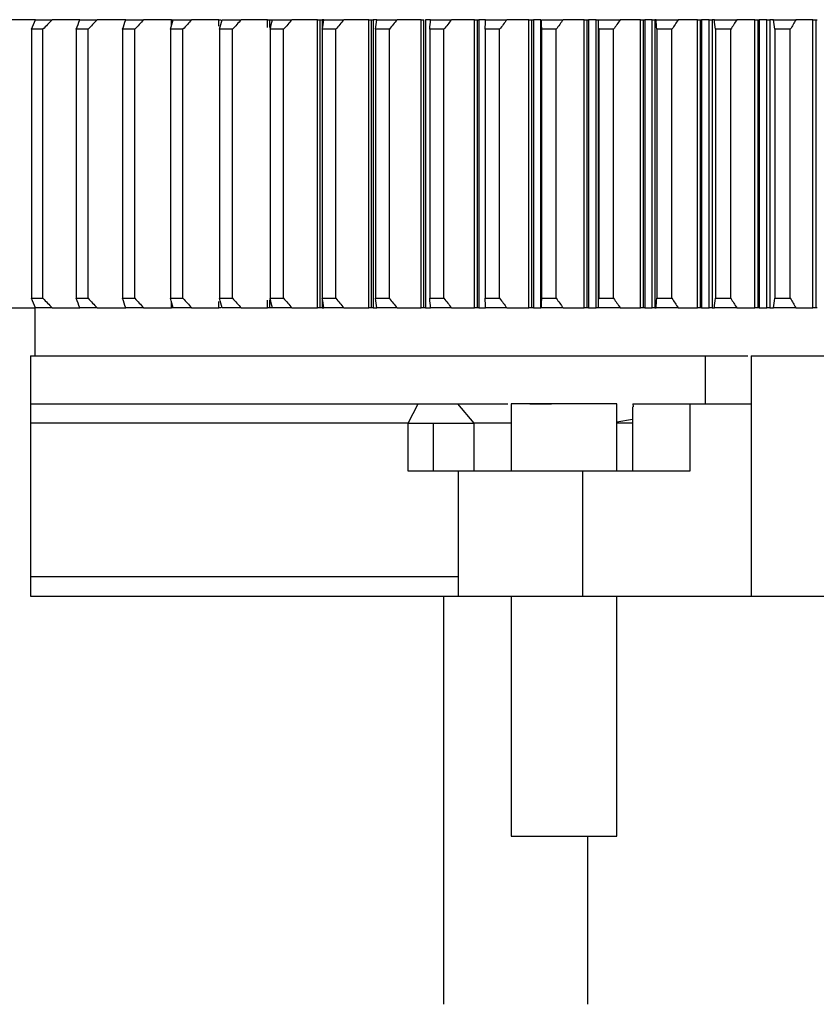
# Model space of a CAD drawing. Header units: millimetres. Extents: x 4624 to 7637, y -669 to 1387.
# Tile 31 of 84: x 5274 to 5357, y 1043 to 1146. Entities that reach past the tile are written whole.
import ezdxf

# ---------------------------------------------------------------- set-up
doc = ezdxf.new("R2010")
doc.units = ezdxf.units.MM

msp = doc.modelspace()

# ---------------------------------------------------------------- linework, layer by layer
at = {"color": 7, "linetype": 'Continuous', "lineweight": 25}
for p, q in [((5275.259, 1145.685), (5272.493, 1145.685)), ((5279.869, 1145.685), (5276.997, 1145.685)), ((5289.411, 1145.114), (5289.411, 1145.685)), ((5294.332, 1145.026), (5294.332, 1145.685)), ((5299.397, 1144.888), (5299.397, 1145.685)), ((5299.642, 1144.856), (5299.642, 1145.685)), ((5304.598, 1115.685), (5304.598, 1145.685)), ((5304.856, 1115.685), (5304.856, 1145.685)), ((5305.263, 1145.685), (5305.066, 1145.685)), ((5305.066, 1145.685), (5305.066, 1144.859)), ((5309.927, 1115.685), (5309.927, 1145.685)), ((5310.197, 1115.685), (5310.197, 1145.685)), ((5310.393, 1145.685), (5310.393, 1115.685)), ((5315.377, 1115.685), (5315.377, 1145.685)), ((5315.657, 1115.685), (5315.657, 1145.685)), ((5315.84, 1145.685), (5315.84, 1115.685)), ((5320.937, 1115.685), (5320.937, 1145.685)), ((5321.229, 1115.685), (5321.229, 1145.685)), ((5321.397, 1145.685), (5321.397, 1115.685)), ((5326.601, 1115.685), (5326.601, 1145.685)), ((5326.903, 1115.685), (5326.903, 1145.685)), ((5327.057, 1145.685), (5327.057, 1115.685)), ((5327.822, 1115.685), (5327.822, 1145.685)), ((5332.359, 1115.685), (5332.359, 1145.685)), ((5332.671, 1115.685), (5332.671, 1145.685)), ((5332.81, 1145.685), (5332.81, 1115.685)), ((5333.587, 1115.685), (5333.587, 1145.685)), ((5333.809, 1145.685), (5333.809, 1115.685)), ((5333.825, 1145.685), (5333.833, 1145.685)), ((5338.203, 1115.685), (5338.203, 1145.685)), ((5338.523, 1115.685), (5338.523, 1145.685)), ((5338.648, 1145.685), (5338.648, 1115.685)), ((5339.435, 1115.685), (5339.435, 1145.685)), ((5339.709, 1145.685), (5339.709, 1115.685)), ((5344.122, 1115.685), (5344.122, 1145.685)), ((5344.452, 1115.685), (5344.452, 1145.685)), ((5344.562, 1145.685), (5344.562, 1115.685)), ((5345.358, 1115.685), (5345.358, 1145.685)), ((5345.647, 1145.685), (5345.647, 1115.685)), ((5350.109, 1115.685), (5350.109, 1145.685)), ((5350.447, 1115.685), (5350.447, 1145.685)), ((5350.542, 1145.685), (5350.542, 1115.685)), ((5351.347, 1115.685), (5351.347, 1145.685)), ((5351.649, 1145.685), (5351.649, 1115.685)), ((5356.154, 1115.685), (5356.154, 1145.685)), ((5356.5, 1115.685), (5356.5, 1145.685)), ((5274.842, 1144.685), (5274.842, 1116.685)), ((5276.024, 1116.685), (5276.024, 1144.685)), ((5279.491, 1144.685), (5279.491, 1116.685)), ((5280.717, 1116.685), (5280.717, 1144.685)), ((5284.308, 1144.685), (5284.308, 1116.685)), ((5285.575, 1116.685), (5285.575, 1144.685)), ((5289.283, 1144.685), (5289.283, 1116.685)), ((5290.591, 1116.685), (5290.591, 1144.685)), ((5294.411, 1144.685), (5294.411, 1116.685)), ((5295.756, 1116.685), (5295.756, 1144.685)), ((5299.682, 1144.685), (5299.682, 1116.685)), ((5301.063, 1116.685), (5301.063, 1144.685)), ((5305.089, 1144.685), (5305.089, 1116.685)), ((5306.504, 1116.685), (5306.504, 1144.685)), ((5310.623, 1144.685), (5310.623, 1116.685)), ((5312.07, 1116.685), (5312.07, 1144.685)), ((5316.277, 1144.685), (5316.277, 1116.685)), ((5317.752, 1116.685), (5317.752, 1144.685)), ((5322.04, 1144.685), (5322.04, 1116.685)), ((5323.542, 1116.685), (5323.542, 1144.685)), ((5327.904, 1144.901), (5327.904, 1116.47)), ((5327.905, 1144.685), (5327.905, 1116.685)), ((5329.432, 1116.685), (5329.432, 1144.685)), ((5333.862, 1144.685), (5333.862, 1116.685)), ((5335.411, 1116.685), (5335.411, 1144.685)), ((5339.902, 1144.685), (5339.902, 1116.685)), ((5341.471, 1116.685), (5341.471, 1144.685)), ((5346.015, 1144.685), (5346.015, 1116.685)), ((5347.602, 1116.685), (5347.602, 1144.685)), ((5352.193, 1144.685), (5352.193, 1116.685)), ((5353.795, 1116.685), (5353.795, 1144.685)), ((5289.411, 1115.685), (5289.411, 1116.359)), ((5294.332, 1115.685), (5294.332, 1116.344)), ((5299.397, 1115.685), (5299.397, 1116.483)), ((5299.642, 1115.685), (5299.642, 1116.515)), ((5305.066, 1116.512), (5305.066, 1115.685)), ((5272.493, 1115.685), (5275.259, 1115.685)), ((5275.212, 1110.685), (5275.212, 1115.685)), ((5276.997, 1115.685), (5279.869, 1115.685)), ((5305.066, 1115.685), (5305.263, 1115.685)), ((5310.393, 1115.685), (5310.755, 1115.685)), ((5333.833, 1115.685), (5333.825, 1115.685)), ((5274.712, 1110.685), (5274.712, 1105.685)), ((5344.959, 1105.685), (5344.959, 1110.685)), ((5349.724, 1110.685), (5349.724, 1105.685)), ((5314.029, 1103.685), (5315.081, 1105.685)), ((5320.903, 1103.685), (5319.206, 1105.685)), ((5324.736, 1105.685), (5324.736, 1098.685)), ((5326.697, 1105.685), (5328.941, 1105.685)), ((5335.736, 1098.687), (5335.736, 1105.685)), ((5337.374, 1105.368), (5337.374, 1098.685)), ((5337.393, 1105.685), (5337.433, 1105.368)), ((5343.355, 1105.685), (5343.355, 1098.685)), ((5349.724, 1105.685), (5349.724, 1085.685)), ((5335.736, 1103.832), (5337.374, 1104.115)), ((5274.712, 1103.685), (5274.712, 1087.685)), ((5314.029, 1098.685), (5314.029, 1103.685)), ((5316.66, 1098.685), (5316.66, 1103.685)), ((5320.903, 1098.685), (5320.903, 1103.685)), ((5319.236, 1098.685), (5319.236, 1085.685)), ((5332.171, 1098.685), (5332.171, 1085.685)), ((5317.712, 1085.685), (5317.712, 1043.185)), ((5324.736, 1085.685), (5324.736, 1060.685)), ((5335.736, 1060.685), (5335.736, 1085.684)), ((5332.712, 1043.185), (5332.712, 1060.685))]:
    msp.add_line(p, q, dxfattribs=at)
for points in [[(5274.842, 1144.685), (5274.978, 1145.019), (5275.117, 1145.352), (5275.259, 1145.685)], [(5275.259, 1145.685), (5275.834, 1145.685), (5276.413, 1145.685), (5276.997, 1145.685)], [(5276.997, 1145.685), (5276.674, 1145.352), (5276.35, 1145.019), (5276.024, 1144.685)], [(5279.491, 1144.685), (5279.614, 1145.019), (5279.74, 1145.352), (5279.869, 1145.685)], [(5279.869, 1145.685), (5280.466, 1145.685), (5281.067, 1145.685), (5281.672, 1145.685)], [(5281.672, 1145.685), (5281.355, 1145.352), (5281.037, 1145.019), (5280.717, 1144.685)], [(5284.641, 1145.685), (5283.669, 1145.685), (5282.678, 1145.685), (5281.672, 1145.685)], [(5284.308, 1144.685), (5284.417, 1145.019), (5284.529, 1145.352), (5284.645, 1145.685)], [(5284.645, 1145.685), (5285.263, 1145.685), (5285.884, 1145.685), (5286.509, 1145.685)], [(5286.509, 1145.685), (5286.2, 1145.352), (5285.888, 1145.019), (5285.575, 1144.685)], [(5289.411, 1145.685), (5288.462, 1145.685), (5287.494, 1145.685), (5286.509, 1145.685)], [(5289.283, 1144.685), (5289.379, 1145.019), (5289.478, 1145.352), (5289.58, 1145.685)], [(5289.58, 1145.685), (5290.218, 1145.685), (5290.859, 1145.685), (5291.503, 1145.685)], [(5291.503, 1145.685), (5291.201, 1145.352), (5290.897, 1145.019), (5290.591, 1144.685)], [(5294.332, 1145.685), (5293.409, 1145.685), (5292.465, 1145.685), (5291.503, 1145.685)], [(5294.411, 1144.685), (5294.493, 1145.019), (5294.578, 1145.352), (5294.667, 1145.685)], [(5294.667, 1145.685), (5295.323, 1145.685), (5295.983, 1145.685), (5296.646, 1145.685)], [(5296.646, 1145.685), (5296.351, 1145.352), (5296.054, 1145.019), (5295.756, 1144.685)], [(5299.397, 1145.685), (5298.5, 1145.685), (5297.583, 1145.685), (5296.646, 1145.685)], [(5299.682, 1144.685), (5299.75, 1145.019), (5299.822, 1145.352), (5299.897, 1145.685)], [(5299.897, 1145.685), (5300.571, 1145.685), (5301.248, 1145.685), (5301.929, 1145.685)], [(5301.929, 1145.685), (5301.642, 1145.352), (5301.353, 1145.019), (5301.063, 1144.685)], [(5304.598, 1145.685), (5303.73, 1145.685), (5302.84, 1145.685), (5301.929, 1145.685)], [(5305.089, 1144.685), (5305.144, 1145.019), (5305.202, 1145.352), (5305.263, 1145.685)], [(5305.263, 1145.685), (5305.953, 1145.685), (5306.647, 1145.685), (5307.344, 1145.685)], [(5307.344, 1145.685), (5307.066, 1145.352), (5306.786, 1145.019), (5306.504, 1144.685)], [(5309.927, 1145.685), (5309.089, 1145.685), (5308.227, 1145.685), (5307.344, 1145.685)], [(5310.623, 1144.685), (5310.664, 1145.019), (5310.708, 1145.352), (5310.755, 1145.685)], [(5310.755, 1145.685), (5311.462, 1145.685), (5312.171, 1145.685), (5312.883, 1145.685)], [(5312.883, 1145.685), (5312.614, 1145.352), (5312.343, 1145.019), (5312.069, 1144.685)], [(5315.377, 1145.685), (5314.569, 1145.685), (5313.737, 1145.685), (5312.883, 1145.685)], [(5316.277, 1144.685), (5316.303, 1145.019), (5316.333, 1145.352), (5316.367, 1145.685)], [(5316.367, 1145.685), (5317.088, 1145.685), (5317.811, 1145.685), (5318.537, 1145.685)], [(5318.537, 1145.685), (5318.278, 1145.352), (5318.016, 1145.019), (5317.752, 1144.685)], [(5320.937, 1145.685), (5320.162, 1145.685), (5319.361, 1145.685), (5318.537, 1145.685)], [(5322.04, 1144.685), (5322.053, 1145.019), (5322.069, 1145.352), (5322.088, 1145.685)], [(5322.088, 1145.685), (5322.822, 1145.685), (5323.559, 1145.685), (5324.298, 1145.685)], [(5324.298, 1145.685), (5324.048, 1145.352), (5323.797, 1145.019), (5323.542, 1144.685)], [(5326.601, 1145.685), (5325.859, 1145.685), (5325.091, 1145.685), (5324.298, 1145.685)], [(5326.903, 1145.685), (5326.929, 1145.685), (5326.982, 1145.685), (5327.032, 1145.685), (5327.057, 1145.685)], [(5327.822, 1145.685), (5327.567, 1145.685), (5327.312, 1145.685), (5327.057, 1145.685)], [(5327.905, 1144.685), (5327.903, 1145.019), (5327.905, 1145.352), (5327.911, 1145.685)], [(5327.911, 1145.685), (5328.657, 1145.685), (5329.406, 1145.685), (5330.157, 1145.685)], [(5330.157, 1145.685), (5329.917, 1145.352), (5329.676, 1145.019), (5329.432, 1144.685)], [(5332.359, 1145.685), (5331.652, 1145.685), (5330.917, 1145.685), (5330.157, 1145.685)], [(5332.671, 1145.685), (5332.694, 1145.685), (5332.742, 1145.685), (5332.787, 1145.685), (5332.81, 1145.685)], [(5333.587, 1145.685), (5333.328, 1145.685), (5333.069, 1145.685), (5332.81, 1145.685)], [(5333.862, 1144.685), (5333.846, 1145.019), (5333.834, 1145.352), (5333.825, 1145.685)], [(5333.825, 1145.685), (5334.583, 1145.685), (5335.343, 1145.685), (5336.104, 1145.685)], [(5336.104, 1145.685), (5335.876, 1145.352), (5335.645, 1145.019), (5335.411, 1144.685)], [(5338.203, 1145.685), (5337.53, 1145.685), (5336.831, 1145.685), (5336.104, 1145.685)], [(5338.523, 1145.685), (5338.545, 1145.685), (5338.587, 1145.685), (5338.628, 1145.685), (5338.648, 1145.685)], [(5339.435, 1145.685), (5339.173, 1145.685), (5338.91, 1145.685), (5338.648, 1145.685)], [(5339.823, 1145.685), (5339.751, 1145.685), (5339.713, 1145.685), (5339.709, 1145.685)], [(5339.902, 1144.685), (5339.872, 1145.019), (5339.846, 1145.352), (5339.823, 1145.685)], [(5339.823, 1145.685), (5340.591, 1145.685), (5341.36, 1145.685), (5342.131, 1145.685)], [(5342.131, 1145.685), (5341.914, 1145.352), (5341.694, 1145.019), (5341.471, 1144.685)], [(5344.122, 1145.685), (5343.487, 1145.685), (5342.823, 1145.685), (5342.131, 1145.685)], [(5344.452, 1145.685), (5344.471, 1145.685), (5344.508, 1145.685), (5344.544, 1145.685), (5344.562, 1145.685)], [(5345.358, 1145.685), (5345.093, 1145.685), (5344.827, 1145.685), (5344.562, 1145.685)], [(5345.895, 1145.685), (5345.778, 1145.685), (5345.695, 1145.685), (5345.647, 1145.685)], [(5346.015, 1144.685), (5345.972, 1145.019), (5345.932, 1145.352), (5345.895, 1145.685)], [(5345.895, 1145.685), (5346.671, 1145.685), (5347.449, 1145.685), (5348.229, 1145.685)], [(5348.229, 1145.685), (5348.022, 1145.352), (5347.814, 1145.019), (5347.602, 1144.685)], [(5350.109, 1145.685), (5349.511, 1145.685), (5348.884, 1145.685), (5348.229, 1145.685)], [(5350.447, 1145.685), (5350.463, 1145.685), (5350.495, 1145.685), (5350.526, 1145.685), (5350.542, 1145.685)], [(5351.347, 1145.685), (5351.078, 1145.685), (5350.81, 1145.685), (5350.542, 1145.685)], [(5352.031, 1145.685), (5351.87, 1145.685), (5351.742, 1145.685), (5351.649, 1145.685)], [(5352.193, 1144.685), (5352.136, 1145.019), (5352.082, 1145.352), (5352.031, 1145.685)], [(5352.031, 1145.685), (5352.815, 1145.685), (5353.6, 1145.685), (5354.387, 1145.685)], [(5354.387, 1145.685), (5354.192, 1145.352), (5353.995, 1145.019), (5353.795, 1144.685)], [(5356.154, 1145.685), (5355.595, 1145.685), (5355.005, 1145.685), (5354.387, 1145.685)], [(5356.5, 1145.685), (5356.527, 1145.685), (5356.553, 1145.685), (5356.579, 1145.685)], [(5276.024, 1144.685), (5275.628, 1144.685), (5275.234, 1144.685), (5274.842, 1144.685)], [(5280.717, 1144.685), (5280.307, 1144.685), (5279.898, 1144.685), (5279.491, 1144.685)], [(5285.575, 1144.685), (5285.151, 1144.685), (5284.728, 1144.685), (5284.308, 1144.685)], [(5290.591, 1144.685), (5290.153, 1144.685), (5289.717, 1144.685), (5289.283, 1144.685)], [(5295.756, 1144.685), (5295.306, 1144.685), (5294.857, 1144.685), (5294.411, 1144.685)], [(5301.063, 1144.685), (5300.601, 1144.685), (5300.141, 1144.685), (5299.682, 1144.685)], [(5306.504, 1144.685), (5306.031, 1144.685), (5305.559, 1144.685), (5305.089, 1144.685)], [(5312.07, 1144.685), (5311.586, 1144.685), (5311.104, 1144.685), (5310.623, 1144.685)], [(5317.752, 1144.685), (5317.259, 1144.685), (5316.767, 1144.685), (5316.277, 1144.685)], [(5323.542, 1144.685), (5323.041, 1144.685), (5322.54, 1144.685), (5322.04, 1144.685)], [(5329.432, 1144.685), (5328.922, 1144.685), (5328.413, 1144.685), (5327.905, 1144.685)], [(5335.411, 1144.685), (5334.894, 1144.685), (5334.377, 1144.685), (5333.862, 1144.685)], [(5341.471, 1144.685), (5340.947, 1144.685), (5340.424, 1144.685), (5339.902, 1144.685)], [(5347.602, 1144.685), (5347.072, 1144.685), (5346.543, 1144.685), (5346.015, 1144.685)], [(5353.795, 1144.685), (5353.26, 1144.685), (5352.727, 1144.685), (5352.193, 1144.685)], [(5275.259, 1115.685), (5275.117, 1116.019), (5274.978, 1116.352), (5274.842, 1116.685)], [(5274.842, 1116.685), (5275.234, 1116.685), (5275.628, 1116.685), (5276.024, 1116.685)], [(5276.024, 1116.685), (5276.35, 1116.352), (5276.674, 1116.019), (5276.997, 1115.685)], [(5279.869, 1115.685), (5279.74, 1116.019), (5279.614, 1116.352), (5279.491, 1116.685)], [(5279.491, 1116.685), (5279.898, 1116.685), (5280.307, 1116.685), (5280.717, 1116.685)], [(5280.717, 1116.685), (5281.037, 1116.352), (5281.355, 1116.019), (5281.672, 1115.685)], [(5284.645, 1115.685), (5284.529, 1116.019), (5284.417, 1116.352), (5284.308, 1116.685)], [(5284.308, 1116.685), (5284.728, 1116.685), (5285.151, 1116.685), (5285.575, 1116.685)], [(5285.575, 1116.685), (5285.888, 1116.352), (5286.2, 1116.019), (5286.509, 1115.685)], [(5289.283, 1116.685), (5289.717, 1116.685), (5290.153, 1116.685), (5290.591, 1116.685)], [(5289.58, 1115.685), (5289.478, 1116.019), (5289.379, 1116.352), (5289.283, 1116.685)], [(5290.591, 1116.685), (5290.897, 1116.352), (5291.201, 1116.019), (5291.503, 1115.685)], [(5294.667, 1115.685), (5294.578, 1116.019), (5294.493, 1116.352), (5294.411, 1116.685)], [(5294.411, 1116.685), (5294.857, 1116.685), (5295.306, 1116.685), (5295.756, 1116.685)], [(5295.756, 1116.685), (5296.054, 1116.352), (5296.351, 1116.019), (5296.646, 1115.685)], [(5299.897, 1115.685), (5299.822, 1116.019), (5299.75, 1116.352), (5299.682, 1116.685)], [(5299.682, 1116.685), (5300.141, 1116.685), (5300.601, 1116.685), (5301.063, 1116.685)], [(5301.063, 1116.685), (5301.353, 1116.352), (5301.642, 1116.019), (5301.929, 1115.685)], [(5305.089, 1116.685), (5305.559, 1116.685), (5306.031, 1116.685), (5306.504, 1116.685)], [(5305.263, 1115.685), (5305.202, 1116.019), (5305.144, 1116.352), (5305.089, 1116.685)], [(5306.504, 1116.685), (5306.786, 1116.352), (5307.066, 1116.019), (5307.344, 1115.685)], [(5310.623, 1116.685), (5311.104, 1116.685), (5311.586, 1116.685), (5312.07, 1116.685)], [(5310.755, 1115.685), (5310.708, 1116.019), (5310.664, 1116.352), (5310.623, 1116.685)], [(5312.069, 1116.685), (5312.343, 1116.352), (5312.614, 1116.019), (5312.883, 1115.685)], [(5316.277, 1116.685), (5316.767, 1116.685), (5317.259, 1116.685), (5317.752, 1116.685)], [(5316.367, 1115.685), (5316.333, 1116.019), (5316.303, 1116.352), (5316.277, 1116.685)], [(5317.752, 1116.685), (5318.016, 1116.352), (5318.278, 1116.019), (5318.537, 1115.685)], [(5322.088, 1115.685), (5322.069, 1116.019), (5322.053, 1116.352), (5322.04, 1116.685)], [(5322.04, 1116.685), (5322.54, 1116.685), (5323.041, 1116.685), (5323.542, 1116.685)], [(5323.542, 1116.685), (5323.797, 1116.352), (5324.048, 1116.019), (5324.298, 1115.685)], [(5327.911, 1115.685), (5327.905, 1116.019), (5327.903, 1116.352), (5327.905, 1116.685)], [(5327.905, 1116.685), (5328.413, 1116.685), (5328.922, 1116.685), (5329.432, 1116.685)], [(5329.432, 1116.685), (5329.676, 1116.352), (5329.917, 1116.019), (5330.157, 1115.685)], [(5333.825, 1115.685), (5333.834, 1116.019), (5333.846, 1116.352), (5333.862, 1116.685)], [(5333.862, 1116.685), (5334.377, 1116.685), (5334.894, 1116.685), (5335.411, 1116.685)], [(5335.411, 1116.685), (5335.645, 1116.352), (5335.876, 1116.019), (5336.104, 1115.685)], [(5339.823, 1115.685), (5339.846, 1116.019), (5339.872, 1116.352), (5339.902, 1116.685)], [(5339.902, 1116.685), (5340.424, 1116.685), (5340.947, 1116.685), (5341.471, 1116.685)], [(5341.471, 1116.685), (5341.694, 1116.352), (5341.914, 1116.019), (5342.131, 1115.685)], [(5345.895, 1115.685), (5345.932, 1116.019), (5345.972, 1116.352), (5346.015, 1116.685)], [(5346.015, 1116.685), (5346.543, 1116.685), (5347.072, 1116.685), (5347.602, 1116.685)], [(5347.602, 1116.685), (5347.814, 1116.352), (5348.022, 1116.019), (5348.229, 1115.685)], [(5352.031, 1115.685), (5352.082, 1116.019), (5352.136, 1116.352), (5352.193, 1116.685)], [(5352.193, 1116.685), (5352.727, 1116.685), (5353.26, 1116.685), (5353.795, 1116.685)], [(5353.795, 1116.685), (5353.995, 1116.352), (5354.192, 1116.019), (5354.387, 1115.685)], [(5276.997, 1115.685), (5276.413, 1115.685), (5275.834, 1115.685), (5275.259, 1115.685)], [(5281.672, 1115.685), (5281.067, 1115.685), (5280.466, 1115.685), (5279.869, 1115.685)], [(5281.672, 1115.685), (5282.678, 1115.685), (5283.669, 1115.685), (5284.641, 1115.685)], [(5286.509, 1115.685), (5285.884, 1115.685), (5285.263, 1115.685), (5284.645, 1115.685)], [(5286.509, 1115.685), (5287.494, 1115.685), (5288.462, 1115.685), (5289.411, 1115.685)], [(5291.503, 1115.685), (5290.859, 1115.685), (5290.218, 1115.685), (5289.58, 1115.685)], [(5291.503, 1115.685), (5292.465, 1115.685), (5293.409, 1115.685), (5294.332, 1115.685)], [(5296.646, 1115.685), (5295.983, 1115.685), (5295.323, 1115.685), (5294.667, 1115.685)], [(5296.646, 1115.685), (5297.583, 1115.685), (5298.5, 1115.685), (5299.397, 1115.685)], [(5301.929, 1115.685), (5301.248, 1115.685), (5300.571, 1115.685), (5299.897, 1115.685)], [(5301.929, 1115.685), (5302.84, 1115.685), (5303.73, 1115.685), (5304.598, 1115.685)], [(5307.344, 1115.685), (5306.647, 1115.685), (5305.953, 1115.685), (5305.263, 1115.685)], [(5307.344, 1115.685), (5308.227, 1115.685), (5309.089, 1115.685), (5309.927, 1115.685)], [(5312.883, 1115.685), (5312.171, 1115.685), (5311.462, 1115.685), (5310.755, 1115.685)], [(5312.883, 1115.685), (5313.737, 1115.685), (5314.569, 1115.685), (5315.377, 1115.685)], [(5318.537, 1115.685), (5317.811, 1115.685), (5317.088, 1115.685), (5316.367, 1115.685)], [(5318.537, 1115.685), (5319.361, 1115.685), (5320.162, 1115.685), (5320.937, 1115.685)], [(5324.298, 1115.685), (5323.559, 1115.685), (5322.822, 1115.685), (5322.088, 1115.685)], [(5324.298, 1115.685), (5325.091, 1115.685), (5325.859, 1115.685), (5326.601, 1115.685)], [(5327.057, 1115.685), (5327.032, 1115.685), (5326.982, 1115.685), (5326.929, 1115.685), (5326.903, 1115.685)], [(5327.057, 1115.685), (5327.312, 1115.685), (5327.567, 1115.685), (5327.822, 1115.685)], [(5330.157, 1115.685), (5329.406, 1115.685), (5328.657, 1115.685), (5327.911, 1115.685)], [(5330.157, 1115.685), (5330.917, 1115.685), (5331.652, 1115.685), (5332.359, 1115.685)], [(5332.81, 1115.685), (5332.787, 1115.685), (5332.742, 1115.685), (5332.694, 1115.685), (5332.671, 1115.685)], [(5332.81, 1115.685), (5333.069, 1115.685), (5333.328, 1115.685), (5333.587, 1115.685)], [(5336.104, 1115.685), (5335.343, 1115.685), (5334.583, 1115.685), (5333.825, 1115.685)], [(5336.104, 1115.685), (5336.831, 1115.685), (5337.53, 1115.685), (5338.203, 1115.685)], [(5338.648, 1115.685), (5338.628, 1115.685), (5338.587, 1115.685), (5338.545, 1115.685), (5338.523, 1115.685)], [(5338.648, 1115.685), (5338.91, 1115.685), (5339.173, 1115.685), (5339.435, 1115.685)], [(5339.709, 1115.685), (5339.713, 1115.685), (5339.751, 1115.685), (5339.823, 1115.685)], [(5342.131, 1115.685), (5341.36, 1115.685), (5340.591, 1115.685), (5339.823, 1115.685)], [(5342.131, 1115.685), (5342.823, 1115.685), (5343.487, 1115.685), (5344.122, 1115.685)], [(5344.562, 1115.685), (5344.544, 1115.685), (5344.508, 1115.685), (5344.471, 1115.685), (5344.452, 1115.685)], [(5344.562, 1115.685), (5344.827, 1115.685), (5345.093, 1115.685), (5345.358, 1115.685)], [(5345.647, 1115.685), (5345.695, 1115.685), (5345.778, 1115.685), (5345.895, 1115.685)], [(5348.229, 1115.685), (5347.449, 1115.685), (5346.671, 1115.685), (5345.895, 1115.685)], [(5348.229, 1115.685), (5348.884, 1115.685), (5349.511, 1115.685), (5350.109, 1115.685)], [(5350.542, 1115.685), (5350.526, 1115.685), (5350.495, 1115.685), (5350.463, 1115.685), (5350.447, 1115.685)], [(5350.542, 1115.685), (5350.81, 1115.685), (5351.078, 1115.685), (5351.347, 1115.685)], [(5351.649, 1115.685), (5351.742, 1115.685), (5351.87, 1115.685), (5352.031, 1115.685)], [(5354.387, 1115.685), (5353.6, 1115.685), (5352.815, 1115.685), (5352.031, 1115.685)], [(5354.387, 1115.685), (5355.005, 1115.685), (5355.595, 1115.685), (5356.154, 1115.685)], [(5356.579, 1115.685), (5356.553, 1115.685), (5356.527, 1115.685), (5356.5, 1115.685)], [(5274.712, 1105.685), (5274.712, 1105.031), (5274.712, 1104.365), (5274.712, 1103.685)], [(5319.292, 1098.685), (5317.516, 1098.685), (5315.76, 1098.685), (5314.029, 1098.685)], [(5274.712, 1087.685), (5274.712, 1087.006), (5274.712, 1086.34), (5274.712, 1085.685)], [(5349.724, 1085.685), (5354.002, 1085.685), (5358.338, 1085.685), (5362.712, 1085.685)]]:
    msp.add_open_spline(points, degree=3, dxfattribs=at)
for points, knots in [([(5289.41, 1145.685), (5289.426, 1145.685), (5289.459, 1145.685), (5289.514, 1145.685), (5289.572, 1145.685), (5289.611, 1145.685), (5289.631, 1145.685)], [0, 0, 0, 0, 0.250617, 0.4967473, 0.7445338, 1, 1, 1, 1]), ([(5294.331, 1145.685), (5294.348, 1145.685), (5294.382, 1145.685), (5294.44, 1145.685), (5294.501, 1145.685), (5294.544, 1145.685), (5294.565, 1145.685)], [0, 0, 0, 0, 0.2513038, 0.4971295, 0.7444204, 1, 1, 1, 1]), ([(5299.396, 1145.685), (5299.414, 1145.685), (5299.449, 1145.685), (5299.51, 1145.685), (5299.575, 1145.685), (5299.62, 1145.685), (5299.642, 1145.685)], [0, 0, 0, 0, 0.2519733, 0.4974494, 0.7442306, 1, 1, 1, 1]), ([(5299.642, 1145.685), (5299.662, 1145.685), (5299.702, 1145.685), (5299.76, 1145.685), (5299.815, 1145.685), (5299.849, 1145.685), (5299.866, 1145.685)], [0, 0, 0, 0, 0.2528214, 0.5, 0.7471786, 1, 1, 1, 1]), ([(5304.597, 1145.685), (5304.612, 1145.685), (5304.641, 1145.685), (5304.69, 1145.685), (5304.742, 1145.685), (5304.798, 1145.685), (5304.836, 1145.685), (5304.856, 1145.685)], [0, 0, 0, 0, 0.2028265, 0.3998026, 0.5953475, 0.7939759, 1, 1, 1, 1]), ([(5304.856, 1145.685), (5304.874, 1145.685), (5304.911, 1145.685), (5304.965, 1145.685), (5305.017, 1145.685), (5305.049, 1145.685), (5305.066, 1145.685)], [0, 0, 0, 0, 0.2524495, 0.5, 0.7475505, 1, 1, 1, 1]), ([(5309.926, 1145.685), (5309.941, 1145.685), (5309.971, 1145.685), (5310.022, 1145.685), (5310.077, 1145.685), (5310.136, 1145.685), (5310.176, 1145.685), (5310.197, 1145.685)], [0, 0, 0, 0, 0.2034746, 0.4002789, 0.5953174, 0.7936256, 1, 1, 1, 1]), ([(5310.197, 1145.685), (5310.214, 1145.685), (5310.248, 1145.685), (5310.298, 1145.685), (5310.347, 1145.685), (5310.378, 1145.685), (5310.393, 1145.685)], [0, 0, 0, 0, 0.2521057, 0.5, 0.7478943, 1, 1, 1, 1]), ([(5310.755, 1145.685), (5310.741, 1145.685), (5310.619, 1145.685), (5310.499, 1145.685), (5310.393, 1145.685)], [0, 0, 0, 0, 0.1237679, 1, 1, 1, 1]), ([(5315.375, 1145.685), (5315.391, 1145.685), (5315.421, 1145.685), (5315.474, 1145.685), (5315.531, 1145.685), (5315.593, 1145.685), (5315.635, 1145.685), (5315.657, 1145.685)], [0, 0, 0, 0, 0.2041335, 0.40074, 0.5952388, 0.7932222, 1, 1, 1, 1]), ([(5316.367, 1145.685), (5316.299, 1145.685), (5316.123, 1145.685), (5315.948, 1145.685), (5315.84, 1145.685)], [0, 0, 0, 0, 0.3844248, 1, 1, 1, 1]), ([(5320.936, 1145.685), (5320.952, 1145.685), (5320.983, 1145.685), (5321.037, 1145.685), (5321.097, 1145.685), (5321.161, 1145.685), (5321.206, 1145.685), (5321.229, 1145.685)], [0, 0, 0, 0, 0.20480767, 0.40119213, 0.595117, 0.79276866, 1, 1, 1, 1]), ([(5321.229, 1145.685), (5321.248, 1145.685), (5321.287, 1145.685), (5321.344, 1145.685), (5321.379, 1145.685), (5321.397, 1145.685)], [0, 0, 0, 0, 0.3345219, 0.6654781, 1, 1, 1, 1]), ([(5322.088, 1145.685), (5321.968, 1145.685), (5321.737, 1145.685), (5321.507, 1145.685), (5321.397, 1145.685)], [0, 0, 0, 0, 0.5212626, 1, 1, 1, 1]), ([(5326.6, 1145.685), (5326.616, 1145.685), (5326.647, 1145.685), (5326.703, 1145.685), (5326.765, 1145.685), (5326.832, 1145.685), (5326.879, 1145.685), (5326.903, 1145.685)], [0, 0, 0, 0, 0.2055011, 0.4016403, 0.594956, 0.7922672, 1, 1, 1, 1]), ([(5332.358, 1145.685), (5332.371, 1145.685), (5332.396, 1145.685), (5332.443, 1145.685), (5332.503, 1145.685), (5332.58, 1145.685), (5332.64, 1145.685), (5332.671, 1145.685)], [0, 0, 0, 0, 0.1656367, 0.3302081, 0.4976853, 0.747644, 1, 1, 1, 1]), ([(5333.587, 1145.685), (5333.606, 1145.685), (5333.645, 1145.685), (5333.697, 1145.685), (5333.744, 1145.685), (5333.796, 1145.685), (5333.844, 1145.685), (5333.846, 1145.685), (5333.847, 1145.685)], [0, 0, 0, 0, 0.1255602, 0.2487999, 0.3728855, 0.5009207, 0.7502966, 1, 1, 1, 1]), ([(5338.201, 1145.685), (5338.214, 1145.685), (5338.239, 1145.685), (5338.287, 1145.685), (5338.349, 1145.685), (5338.429, 1145.685), (5338.492, 1145.685), (5338.523, 1145.685)], [0, 0, 0, 0, 0.1656741, 0.3306809, 0.499331, 0.747837, 1, 1, 1, 1]), ([(5339.435, 1145.685), (5339.455, 1145.685), (5339.494, 1145.685), (5339.548, 1145.685), (5339.596, 1145.685), (5339.651, 1145.685), (5339.703, 1145.685), (5339.708, 1145.685), (5339.711, 1145.685)], [0, 0, 0, 0, 0.1255602, 0.2487999, 0.3728855, 0.5009207, 0.7502966, 1, 1, 1, 1]), ([(5344.121, 1145.685), (5344.133, 1145.685), (5344.159, 1145.685), (5344.207, 1145.685), (5344.271, 1145.685), (5344.353, 1145.685), (5344.419, 1145.685), (5344.452, 1145.685)], [0, 0, 0, 0, 0.1657724, 0.3306759, 0.49938, 0.7478879, 1, 1, 1, 1]), ([(5345.358, 1145.685), (5345.379, 1145.685), (5345.418, 1145.685), (5345.473, 1145.685), (5345.523, 1145.685), (5345.58, 1145.685), (5345.636, 1145.685), (5345.644, 1145.685), (5345.649, 1145.685)], [0, 0, 0, 0, 0.1255602, 0.2487999, 0.3728855, 0.5009207, 0.7502966, 1, 1, 1, 1]), ([(5350.108, 1145.685), (5350.117, 1145.685), (5350.134, 1145.685), (5350.168, 1145.685), (5350.207, 1145.685), (5350.265, 1145.685), (5350.345, 1145.685), (5350.413, 1145.685), (5350.447, 1145.685)], [0, 0, 0, 0, 0.1232629, 0.2461754, 0.3710505, 0.5000961, 0.748309, 1, 1, 1, 1]), ([(5351.347, 1145.685), (5351.367, 1145.685), (5351.407, 1145.685), (5351.463, 1145.685), (5351.514, 1145.685), (5351.574, 1145.685), (5351.633, 1145.685), (5351.645, 1145.685), (5351.651, 1145.685)], [0, 0, 0, 0, 0.1255602, 0.2487999, 0.3728855, 0.5009207, 0.7502966, 1, 1, 1, 1]), ([(5356.152, 1145.685), (5356.161, 1145.685), (5356.179, 1145.685), (5356.213, 1145.685), (5356.252, 1145.685), (5356.311, 1145.685), (5356.393, 1145.685), (5356.464, 1145.685), (5356.5, 1145.685)], [0, 0, 0, 0, 0.123474, 0.2463521, 0.3711129, 0.5001263, 0.7483388, 1, 1, 1, 1]), ([(5289.631, 1115.685), (5289.611, 1115.685), (5289.572, 1115.685), (5289.514, 1115.685), (5289.459, 1115.685), (5289.426, 1115.685), (5289.41, 1115.685)], [0, 0, 0, 0, 0.2554662, 0.5032527, 0.749383, 1, 1, 1, 1]), ([(5294.565, 1115.685), (5294.544, 1115.685), (5294.501, 1115.685), (5294.44, 1115.685), (5294.382, 1115.685), (5294.348, 1115.685), (5294.331, 1115.685)], [0, 0, 0, 0, 0.2555796, 0.5028705, 0.7486962, 1, 1, 1, 1]), ([(5299.642, 1115.685), (5299.62, 1115.685), (5299.575, 1115.685), (5299.51, 1115.685), (5299.449, 1115.685), (5299.414, 1115.685), (5299.396, 1115.685)], [0, 0, 0, 0, 0.2557694, 0.5025506, 0.7480267, 1, 1, 1, 1]), ([(5299.866, 1115.685), (5299.849, 1115.685), (5299.815, 1115.685), (5299.76, 1115.685), (5299.702, 1115.685), (5299.662, 1115.685), (5299.642, 1115.685)], [0, 0, 0, 0, 0.2528214, 0.5, 0.7471786, 1, 1, 1, 1]), ([(5304.856, 1115.685), (5304.836, 1115.685), (5304.798, 1115.685), (5304.742, 1115.685), (5304.69, 1115.685), (5304.641, 1115.685), (5304.612, 1115.685), (5304.597, 1115.685)], [0, 0, 0, 0, 0.2059868, 0.4045979, 0.6001448, 0.7971402, 1, 1, 1, 1]), ([(5305.066, 1115.685), (5305.049, 1115.685), (5305.017, 1115.685), (5304.965, 1115.685), (5304.911, 1115.685), (5304.874, 1115.685), (5304.856, 1115.685)], [0, 0, 0, 0, 0.2524495, 0.5, 0.7475505, 1, 1, 1, 1]), ([(5310.197, 1115.685), (5310.176, 1115.685), (5310.136, 1115.685), (5310.077, 1115.685), (5310.022, 1115.685), (5309.971, 1115.685), (5309.941, 1115.685), (5309.926, 1115.685)], [0, 0, 0, 0, 0.2063423, 0.4046358, 0.5996761, 0.796497, 1, 1, 1, 1]), ([(5310.393, 1115.685), (5310.378, 1115.685), (5310.347, 1115.685), (5310.298, 1115.685), (5310.248, 1115.685), (5310.214, 1115.685), (5310.197, 1115.685)], [0, 0, 0, 0, 0.2521057, 0.5, 0.7478943, 1, 1, 1, 1]), ([(5315.657, 1115.685), (5315.635, 1115.685), (5315.593, 1115.685), (5315.531, 1115.685), (5315.474, 1115.685), (5315.421, 1115.685), (5315.391, 1115.685), (5315.375, 1115.685)], [0, 0, 0, 0, 0.2067499, 0.4047206, 0.5992212, 0.7958422, 1, 1, 1, 1]), ([(5315.84, 1115.685), (5315.82, 1115.685), (5315.782, 1115.685), (5315.72, 1115.685), (5315.678, 1115.685), (5315.657, 1115.685)], [0, 0, 0, 0, 0.3347516, 0.6652484, 1, 1, 1, 1]), ([(5315.84, 1115.685), (5315.977, 1115.685), (5316.153, 1115.685), (5316.329, 1115.685), (5316.367, 1115.685)], [0, 0, 0, 0, 0.7834092, 1, 1, 1, 1]), ([(5321.229, 1115.685), (5321.206, 1115.685), (5321.161, 1115.685), (5321.097, 1115.685), (5321.037, 1115.685), (5320.983, 1115.685), (5320.952, 1115.685), (5320.936, 1115.685)], [0, 0, 0, 0, 0.2072069, 0.4048475, 0.5987742, 0.7951714, 1, 1, 1, 1]), ([(5321.397, 1115.685), (5321.379, 1115.685), (5321.344, 1115.685), (5321.287, 1115.685), (5321.248, 1115.685), (5321.229, 1115.685)], [0, 0, 0, 0, 0.3345219, 0.6654781, 1, 1, 1, 1]), ([(5321.397, 1115.685), (5321.537, 1115.685), (5321.767, 1115.685), (5321.998, 1115.685), (5322.088, 1115.685)], [0, 0, 0, 0, 0.6092942, 1, 1, 1, 1]), ([(5326.903, 1115.685), (5326.879, 1115.685), (5326.832, 1115.685), (5326.765, 1115.685), (5326.703, 1115.685), (5326.647, 1115.685), (5326.616, 1115.685), (5326.6, 1115.685)], [0, 0, 0, 0, 0.2077112, 0.4050128, 0.5983302, 0.7944808, 1, 1, 1, 1]), ([(5327.968, 1115.685), (5327.956, 1115.685), (5327.918, 1115.685), (5327.86, 1115.685), (5327.822, 1115.685)], [0, 0, 0, 0, 0.32545332, 1, 1, 1, 1]), ([(5332.671, 1115.685), (5332.651, 1115.685), (5332.611, 1115.685), (5332.552, 1115.685), (5332.487, 1115.685), (5332.417, 1115.685), (5332.378, 1115.685), (5332.358, 1115.685)], [0, 0, 0, 0, 0.1668269, 0.3320157, 0.4994274, 0.7492363, 1, 1, 1, 1]), ([(5333.847, 1115.685), (5333.848, 1115.685), (5333.848, 1115.685), (5333.836, 1115.685), (5333.815, 1115.685), (5333.773, 1115.685), (5333.702, 1115.685), (5333.626, 1115.685), (5333.587, 1115.685)], [0, 0, 0, 0, 0.1244565, 0.2470635, 0.3712452, 0.5003004, 0.7484904, 1, 1, 1, 1]), ([(5338.523, 1115.685), (5338.502, 1115.685), (5338.461, 1115.685), (5338.4, 1115.685), (5338.332, 1115.685), (5338.261, 1115.685), (5338.221, 1115.685), (5338.201, 1115.685)], [0, 0, 0, 0, 0.1668523, 0.331924, 0.4994194, 0.7492013, 1, 1, 1, 1]), ([(5339.711, 1115.685), (5339.71, 1115.685), (5339.71, 1115.685), (5339.695, 1115.685), (5339.671, 1115.685), (5339.627, 1115.685), (5339.553, 1115.685), (5339.475, 1115.685), (5339.435, 1115.685)], [0, 0, 0, 0, 0.1244565, 0.2470635, 0.3712452, 0.5003004, 0.7484904, 1, 1, 1, 1]), ([(5344.452, 1115.685), (5344.43, 1115.685), (5344.387, 1115.685), (5344.323, 1115.685), (5344.253, 1115.685), (5344.18, 1115.685), (5344.14, 1115.685), (5344.121, 1115.685)], [0, 0, 0, 0, 0.1668855, 0.3318368, 0.4994178, 0.7491725, 1, 1, 1, 1]), ([(5345.649, 1115.685), (5345.647, 1115.685), (5345.645, 1115.685), (5345.628, 1115.685), (5345.602, 1115.685), (5345.555, 1115.685), (5345.478, 1115.685), (5345.398, 1115.685), (5345.358, 1115.685)], [0, 0, 0, 0, 0.1244565, 0.2470635, 0.3712452, 0.5003004, 0.7484904, 1, 1, 1, 1]), ([(5350.447, 1115.685), (5350.43, 1115.685), (5350.396, 1115.685), (5350.346, 1115.685), (5350.298, 1115.685), (5350.236, 1115.685), (5350.165, 1115.685), (5350.127, 1115.685), (5350.108, 1115.685)], [0, 0, 0, 0, 0.12489693, 0.24861851, 0.37321977, 0.50071319, 0.75085111, 1, 1, 1, 1]), ([(5351.651, 1115.685), (5351.649, 1115.685), (5351.645, 1115.685), (5351.626, 1115.685), (5351.597, 1115.685), (5351.548, 1115.685), (5351.468, 1115.685), (5351.387, 1115.685), (5351.347, 1115.685)], [0, 0, 0, 0, 0.1244565, 0.2470635, 0.3712452, 0.5003004, 0.7484904, 1, 1, 1, 1]), ([(5356.5, 1115.685), (5356.482, 1115.685), (5356.447, 1115.685), (5356.395, 1115.685), (5356.345, 1115.685), (5356.282, 1115.685), (5356.209, 1115.685), (5356.171, 1115.685), (5356.152, 1115.685)], [0, 0, 0, 0, 0.1249979, 0.2486486, 0.3731726, 0.5007447, 0.7507278, 1, 1, 1, 1]), ([(5274.712, 1110.685), (5274.871, 1110.685), (5275.188, 1110.685), (5275.676, 1110.685), (5276.171, 1110.685), (5276.676, 1110.685), (5277.189, 1110.685), (5277.71, 1110.685), (5278.241, 1110.685), (5278.78, 1110.685), (5279.328, 1110.685), (5279.884, 1110.685), (5281.296, 1110.685), (5283.664, 1110.685), (5287.168, 1110.685), (5290.91, 1110.685), (5294.883, 1110.685), (5299.076, 1110.685), (5303.48, 1110.685), (5308.084, 1110.685), (5312.877, 1110.685), (5317.847, 1110.685), (5322.984, 1110.685), (5328.275, 1110.685), (5332.5, 1110.685), (5335.565, 1110.685), (5337.418, 1110.685), (5339.284, 1110.685), (5341.162, 1110.685), (5343.053, 1110.685), (5344.324, 1110.685), (5344.959, 1110.685)], [0, 0, 0, 0, 0.0113698, 0.0227358, 0.034099, 0.0454602, 0.0568204, 0.0681803, 0.0795411, 0.0909034, 0.1022683, 0.1136365, 0.1250091, 0.1874992, 0.2500062, 0.3124963, 0.3750033, 0.4374934, 0.5000005, 0.5624906, 0.6249976, 0.6874877, 0.7499947, 0.8124848, 0.8749919, 0.8958334, 0.9166648, 0.9374917, 0.9583195, 0.9791538, 1, 1, 1, 1]), ([(5344.959, 1110.685), (5345.749, 1110.685), (5347.328, 1110.685), (5348.805, 1110.685), (5349.343, 1110.685), (5349.374, 1110.685)], [0, 0, 0, 0, 0.4852187, 0.9704375, 1, 1, 1, 1]), ([(5349.724, 1110.685), (5350.113, 1110.685), (5350.892, 1110.685), (5352.063, 1110.685), (5353.237, 1110.685), (5354.413, 1110.685), (5355.592, 1110.685), (5356.772, 1110.685), (5357.955, 1110.685), (5359.141, 1110.685), (5360.329, 1110.685), (5361.519, 1110.685), (5362.314, 1110.685), (5362.712, 1110.685)], [0, 0, 0, 0, 0.0909602, 0.1818898, 0.2727955, 0.3636841, 0.4545625, 0.5454375, 0.6363159, 0.7272045, 0.8181102, 0.9090398, 1, 1, 1, 1]), ([(5274.712, 1105.685), (5274.936, 1105.685), (5275.383, 1105.685), (5276.064, 1105.685), (5276.753, 1105.685), (5277.449, 1105.685), (5278.153, 1105.685), (5278.865, 1105.685), (5279.585, 1105.685), (5280.312, 1105.685), (5281.047, 1105.685), (5281.79, 1105.685), (5282.541, 1105.685), (5284.562, 1105.685), (5287.959, 1105.685), (5292.918, 1105.685), (5298.121, 1105.685), (5302.346, 1105.685), (5305.444, 1105.685), (5307.326, 1105.685), (5309.23, 1105.685), (5311.158, 1105.685), (5313.106, 1105.685), (5314.423, 1105.685), (5315.081, 1105.685)], [0, 0, 0, 0, 0.0208459, 0.0416848, 0.0625181, 0.0833473, 0.104174, 0.1249996, 0.1458256, 0.1666535, 0.1874847, 0.2083208, 0.2291633, 0.2500135, 0.374993, 0.5000011, 0.6249806, 0.7499887, 0.7916731, 0.8333353, 0.8749872, 0.9166407, 0.9583077, 1, 1, 1, 1]), ([(5315.081, 1105.685), (5315.13, 1105.685), (5315.226, 1105.685), (5315.376, 1105.685), (5315.529, 1105.685), (5315.686, 1105.685), (5315.846, 1105.685), (5316.009, 1105.685), (5316.311, 1105.685), (5316.761, 1105.685), (5317.346, 1105.685), (5317.906, 1105.685), (5318.332, 1105.685), (5318.64, 1105.685), (5318.851, 1105.685), (5319.043, 1105.685), (5319.151, 1105.685), (5319.206, 1105.685)], [0, 0, 0, 0, 0.0359834, 0.0716985, 0.1072574, 0.1427733, 0.1783601, 0.2141308, 0.250197, 0.3749429, 0.5000295, 0.6247754, 0.749862, 0.8126381, 0.8748463, 0.9370971, 1, 1, 1, 1]), ([(5319.206, 1105.685), (5319.788, 1105.685), (5320.954, 1105.685), (5322.795, 1105.685), (5324.043, 1105.685), (5324.386, 1105.685)], [0, 0, 0, 0, 0.4202703, 0.8405407, 1, 1, 1, 1]), ([(5335.736, 1105.685), (5335.736, 1105.685), (5335.593, 1105.685), (5335.041, 1105.685), (5334.634, 1105.685), (5333.616, 1105.685), (5333.006, 1105.685), (5331.675, 1105.685), (5330.956, 1105.685), (5329.516, 1105.685), (5328.796, 1105.685), (5327.466, 1105.685), (5326.856, 1105.685), (5325.837, 1105.685), (5325.43, 1105.685), (5324.879, 1105.685), (5324.736, 1105.685), (5324.736, 1105.685)], [0, 0, 0, 0, 0.125, 0.125, 0.25, 0.25, 0.375, 0.375, 0.5, 0.5, 0.625, 0.625, 0.75, 0.75, 0.875, 0.875, 1, 1, 1, 1]), ([(5337.393, 1105.685), (5337.4, 1105.685), (5337.413, 1105.685), (5337.445, 1105.685), (5337.485, 1105.685), (5337.533, 1105.685), (5337.619, 1105.685), (5337.763, 1105.685), (5337.994, 1105.685), (5338.273, 1105.685), (5338.705, 1105.685), (5339.351, 1105.685), (5340.108, 1105.685), (5340.759, 1105.685), (5341.266, 1105.685), (5341.784, 1105.685), (5342.252, 1105.685), (5342.661, 1105.685), (5343.01, 1105.685), (5343.24, 1105.685), (5343.355, 1105.685)], [0, 0, 0, 0, 0.0250251, 0.050003, 0.0749779, 0.0999944, 0.1250966, 0.1875616, 0.2501147, 0.3125261, 0.375147, 0.5000081, 0.6248555, 0.6873967, 0.7498976, 0.8123177, 0.8749324, 0.9166131, 0.9582335, 1, 1, 1, 1]), ([(5343.355, 1105.685), (5343.458, 1105.685), (5343.664, 1105.685), (5343.971, 1105.685), (5344.275, 1105.685), (5344.577, 1105.685), (5344.877, 1105.685), (5345.371, 1105.685), (5346.048, 1105.685), (5346.88, 1105.685), (5347.671, 1105.685), (5348.332, 1105.685), (5348.875, 1105.685), (5349.317, 1105.685), (5349.588, 1105.685), (5349.724, 1105.685)], [0, 0, 0, 0, 0.0416253, 0.0832239, 0.1248302, 0.1664789, 0.2082042, 0.2500405, 0.3751095, 0.5000126, 0.6247725, 0.7499846, 0.8334747, 0.9167211, 1, 1, 1, 1]), ([(5314.029, 1103.685), (5306.389, 1103.685), (5299.207, 1103.685), (5286.02, 1103.685), (5280.016, 1103.685), (5274.712, 1103.685)], [0, 0, 0, 0, 0.5, 0.5, 1, 1, 1, 1]), ([(5314.029, 1103.685), (5314.421, 1103.685), (5314.848, 1103.685), (5315.737, 1103.685), (5316.198, 1103.685), (5316.66, 1103.685)], [0, 0, 0, 0, 0.5, 0.5, 1, 1, 1, 1]), ([(5316.66, 1103.685), (5317.504, 1103.685), (5318.348, 1103.685), (5319.824, 1103.685), (5320.456, 1103.685), (5320.903, 1103.685)], [0, 0, 0, 0, 0.5, 0.5, 1, 1, 1, 1]), ([(5324.736, 1103.685), (5324.008, 1103.685), (5322.494, 1103.685), (5321.446, 1103.685), (5320.903, 1103.685)], [0, 0, 0, 0, 0.48108, 1, 1, 1, 1]), ([(5337.374, 1103.685), (5337.355, 1103.685), (5336.917, 1103.685), (5336.313, 1103.685), (5335.736, 1103.685)], [0, 0, 0, 0, 0.0438691, 1, 1, 1, 1]), ([(5332.171, 1098.685), (5331.383, 1098.685), (5330.579, 1098.685), (5328.978, 1098.685), (5328.182, 1098.685), (5326.633, 1098.685), (5325.882, 1098.685), (5324.46, 1098.685), (5323.789, 1098.685), (5322.561, 1098.685), (5322.003, 1098.685), (5321.027, 1098.685), (5320.608, 1098.685), (5319.93, 1098.685), (5319.671, 1098.685), (5319.324, 1098.685), (5319.236, 1098.685), (5319.236, 1098.685)], [0, 0, 0, 0, 0.125, 0.125, 0.25, 0.25, 0.375, 0.375, 0.5, 0.5, 0.625, 0.625, 0.75, 0.75, 0.875, 0.875, 1, 1, 1, 1]), ([(5343.355, 1098.685), (5342.313, 1098.685), (5341.24, 1098.685), (5339.123, 1098.685), (5338.079, 1098.685), (5336.106, 1098.685), (5335.178, 1098.685), (5333.514, 1098.685), (5332.779, 1098.685), (5332.171, 1098.685)], [0, 0, 0, 0, 0.25, 0.25, 0.5, 0.5, 0.75, 0.75, 1, 1, 1, 1]), ([(5319.292, 1087.685), (5310.566, 1087.685), (5302.365, 1087.685), (5287.39, 1087.685), (5280.617, 1087.685), (5274.712, 1087.685)], [0, 0, 0, 0, 0.5, 0.5, 1, 1, 1, 1]), ([(5274.712, 1085.685), (5276.726, 1085.685), (5280.753, 1085.685), (5287.547, 1085.685), (5294.842, 1085.685), (5302.667, 1085.685), (5310.774, 1085.685), (5316.468, 1085.685), (5319.236, 1085.685)], [0, 0, 0, 0, 0.16817958, 0.33635915, 0.50453873, 0.67271831, 0.84089789, 1, 1, 1, 1]), ([(5319.236, 1085.685), (5319.236, 1085.685), (5319.324, 1085.685), (5319.671, 1085.685), (5319.93, 1085.685), (5320.608, 1085.685), (5321.027, 1085.685), (5322.003, 1085.685), (5322.561, 1085.685), (5323.789, 1085.685), (5324.46, 1085.685), (5325.882, 1085.685), (5326.633, 1085.685), (5328.182, 1085.685), (5328.978, 1085.685), (5330.579, 1085.685), (5331.383, 1085.685), (5332.171, 1085.685)], [0, 0, 0, 0, 0.125, 0.125, 0.25, 0.25, 0.375, 0.375, 0.5, 0.5, 0.625, 0.625, 0.75, 0.75, 0.875, 0.875, 1, 1, 1, 1]), ([(5332.171, 1085.685), (5332.656, 1085.685), (5333.221, 1085.685), (5334.483, 1085.685), (5335.18, 1085.685), (5336.667, 1085.685), (5337.458, 1085.685), (5339.093, 1085.685), (5339.936, 1085.685), (5341.63, 1085.685), (5342.48, 1085.685), (5344.144, 1085.685), (5344.957, 1085.685), (5346.501, 1085.685), (5347.233, 1085.685), (5348.577, 1085.685), (5349.188, 1085.685), (5349.724, 1085.685)], [0, 0, 0, 0, 0.125, 0.125, 0.25, 0.25, 0.375, 0.375, 0.5, 0.5, 0.625, 0.625, 0.75, 0.75, 0.875, 0.875, 1, 1, 1, 1]), ([(5324.736, 1060.685), (5324.736, 1060.685), (5324.879, 1060.685), (5325.43, 1060.685), (5325.837, 1060.685), (5326.856, 1060.685), (5327.466, 1060.685), (5328.796, 1060.685), (5329.516, 1060.685), (5330.956, 1060.685), (5331.675, 1060.685), (5333.006, 1060.685), (5333.616, 1060.685), (5334.634, 1060.685), (5335.041, 1060.685), (5335.593, 1060.685), (5335.736, 1060.685), (5335.736, 1060.685)], [0, 0, 0, 0, 0.125, 0.125, 0.25, 0.25, 0.375, 0.375, 0.5, 0.5, 0.625, 0.625, 0.75, 0.75, 0.875, 0.875, 1, 1, 1, 1])]:
    msp.add_open_spline(points, degree=3, knots=knots, dxfattribs=at)

doc.saveas('drawing.dxf')
